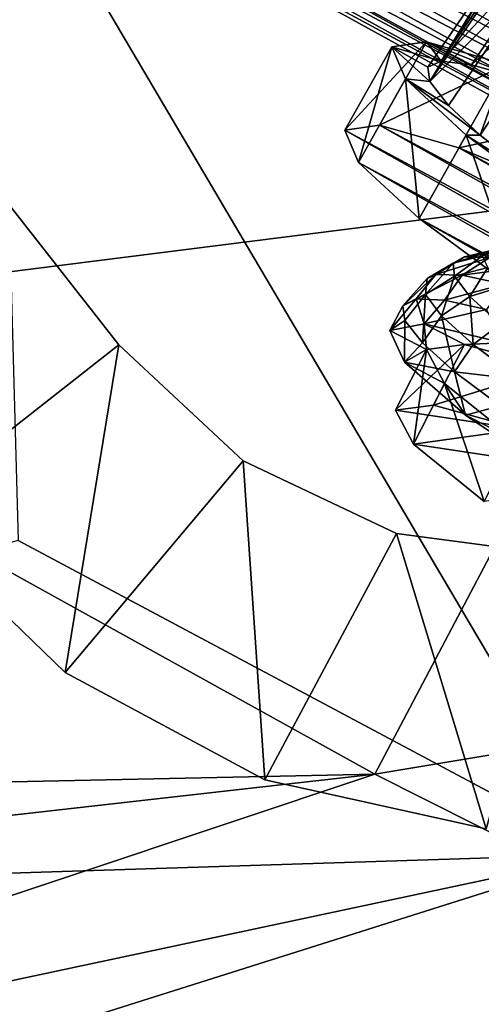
# Model space of a CAD drawing. Header units: metres. Extents: x -1501 to 0, y -1015 to 0.
# Tile 17 of 110: x -945 to -911, y -748 to -677. Entities that reach past the tile are written whole.
import ezdxf

# ---------------------------------------------------------------- set-up
doc = ezdxf.new("R2010")
doc.units = ezdxf.units.M

msp = doc.modelspace()

# ---------------------------------------------------------------- linework, layer by layer
at = {"layer": 'None'}
for points in [[(-896.670044, -688.680969, -406), (-953.535645, -657.19519, -406), (-352.068939, -612.611084, -406)], [(-890.388062, -676.905884, -398.780426), (-939.382446, -649.949219, -398.780426), (-940.496582, -651.893677, -397.307617)], [(-939.382446, -649.949219, -398.780426), (-890.388062, -676.905884, -398.780426), (-888.131348, -672.630554, -401.100159)], [(-940.496582, -651.893677, -397.307617), (-941.540649, -653.715942, -395.641296), (-891.434143, -678.887756, -397.307617)], [(-891.434143, -678.887756, -397.307617), (-890.388062, -676.905884, -398.780426), (-940.496582, -651.893677, -397.307617)], [(-941.540649, -653.715942, -395.641296), (-942.506348, -655.401306, -393.793457), (-892.41449, -680.745117, -395.641296)], [(-941.540649, -653.715942, -395.641296), (-892.41449, -680.745117, -395.641296), (-891.434143, -678.887756, -397.307617)], [(-942.506348, -655.401306, -393.793457), (-943.386475, -656.937378, -391.779236), (-893.321228, -682.462891, -393.793457)], [(-942.506348, -655.401306, -393.793457), (-893.321228, -682.462891, -393.793457), (-892.41449, -680.745117, -395.641296)], [(-943.386475, -656.937378, -391.779236), (-944.174255, -658.312378, -389.61441), (-894.147644, -684.028564, -391.779236)], [(-943.386475, -656.937378, -391.779236), (-894.147644, -684.028564, -391.779236), (-893.321228, -682.462891, -393.793457)], [(-896.670044, -688.680969, -406), (-977.723938, -698.892883, -63), (-953.535645, -657.19519, -406)], [(-894.887329, -685.429932, -389.61441), (-944.174255, -658.312378, -389.61441), (-944.862976, -659.514343, -387.314758)], [(-944.174255, -658.312378, -389.61441), (-894.887329, -685.429932, -389.61441), (-894.147644, -684.028564, -391.779236)], [(-895.533997, -686.65509, -387.314758), (-944.862976, -659.514343, -387.314758), (-945.446289, -660.532471, -384.897552)], [(-895.533997, -686.65509, -387.314758), (-894.887329, -685.429932, -389.61441), (-944.862976, -659.514343, -387.314758)], [(-896.081726, -687.692749, -384.897552), (-945.446289, -660.532471, -384.897552), (-945.920166, -661.359497, -382.385681)], [(-896.081726, -687.692749, -384.897552), (-895.533997, -686.65509, -387.314758), (-945.446289, -660.532471, -384.897552)], [(-896.526672, -688.535706, -382.385681), (-945.920166, -661.359497, -382.385681), (-946.281006, -661.989258, -379.803467)], [(-896.526672, -688.535706, -382.385681), (-896.081726, -687.692749, -384.897552), (-945.920166, -661.359497, -382.385681)], [(-946.281006, -661.989258, -379.803467), (-946.530518, -662.412903, -377.175201), (-896.865479, -689.177612, -379.803467)], [(-896.865479, -689.177612, -379.803467), (-896.526672, -688.535706, -382.385681), (-946.281006, -661.989258, -379.803467)], [(-946.530518, -662.412903, -377.175201), (-897.094727, -689.612, -377.175201), (-896.865479, -689.177612, -379.803467)], [(-946.530518, -662.412903, -377.175201), (-945.082764, -714.364563, -60), (-902.407471, -737.109253, -60)], [(-946.530518, -662.412903, -377.175201), (-902.407471, -737.109253, -60), (-897.094727, -689.612, -377.175201)], [(-919.173218, -731.311707, -63), (-977.723938, -698.892883, -63), (-896.670044, -688.680969, -406)], [(-838.549561, -717.892029, -406), (-919.173218, -731.311707, -63), (-896.670044, -688.680969, -406)], [(-919.173218, -731.311707, -63), (-1049.964355, -734.067444, -63), (-977.723938, -698.892883, -63)], [(-902.407471, -737.109253, -60), (-945.082764, -714.364563, -60), (-1044.400269, -741.640869, -60)], [(-859.335266, -761.385986, -63), (-919.173218, -731.311707, -63), (-838.549561, -717.892029, -406)], [(-919.173218, -731.311707, -63), (-1044.204346, -745.420532, -63), (-1049.964355, -734.067444, -63)], [(-1029.776001, -768.222229, -63), (-1044.204346, -745.420532, -63), (-919.173218, -731.311707, -63)], [(-859.335266, -761.385986, -63), (-1029.776001, -768.222229, -63), (-919.173218, -731.311707, -63)], [(-902.407471, -737.109253, -60), (-1044.400269, -741.640869, -60), (-1030.303833, -764.325867, -60)], [(-1022.190369, -774.941223, -60), (-902.407471, -737.109253, -60), (-1030.303833, -764.325867, -60)], [(-859.092834, -758.611267, -60), (-902.407471, -737.109253, -60), (-1022.190369, -774.941223, -60)]]:
    msp.add_3dface(points, dxfattribs=at)
at = {"layer": 'None01'}
for points in [[(-1404.711548, -104.637085, -410), (-953.507996, -712.491272, -410), (-937.769287, -700.150574, -410)], [(-937.769287, -700.150574, -410), (-937.769287, -700.150574, -430), (-1404.711548, -104.637085, -410)], [(-937.769287, -700.150574, -430), (-1404.711548, -104.637085, -430), (-1404.711548, -104.637085, -410)], [(-1404.711548, -104.637085, -430), (-937.769287, -700.150574, -430), (-953.507996, -712.491272, -430)], [(-953.507996, -712.491272, -410), (-941.671875, -723.927979, -410), (-937.769287, -700.150574, -410)], [(-953.507996, -712.491272, -430), (-937.769287, -700.150574, -430), (-941.671875, -723.927979, -430)], [(-937.769287, -700.150574, -410), (-941.671875, -723.927979, -410), (-928.753601, -708.567078, -410)], [(-937.769287, -700.150574, -430), (-928.753601, -708.567078, -430), (-941.671875, -723.927979, -430)], [(-937.769287, -700.150574, -410), (-928.753601, -708.567078, -410), (-937.769287, -700.150574, -430)], [(-928.753601, -708.567078, -410), (-928.753601, -708.567078, -430), (-937.769287, -700.150574, -430)], [(-941.671875, -723.927979, -410), (-927.173523, -731.718201, -410), (-928.753601, -708.567078, -410)], [(-941.671875, -723.927979, -430), (-928.753601, -708.567078, -430), (-927.173523, -731.718201, -430)], [(-928.753601, -708.567078, -410), (-927.173523, -731.718201, -410), (-917.602295, -713.836792, -410)], [(-928.753601, -708.567078, -410), (-917.602295, -713.836792, -410), (-928.753601, -708.567078, -430)], [(-917.602295, -713.836792, -410), (-917.602295, -713.836792, -430), (-928.753601, -708.567078, -430)], [(-928.753601, -708.567078, -430), (-917.602295, -713.836792, -430), (-927.173523, -731.718201, -430)], [(-941.671875, -723.927979, -410), (-953.507996, -712.491272, -410), (-941.671875, -723.927979, -430)], [(-953.507996, -712.491272, -410), (-953.507996, -712.491272, -430), (-941.671875, -723.927979, -430)], [(-927.173523, -731.718201, -410), (-911.103821, -735.275879, -410), (-917.602295, -713.836792, -410)], [(-927.173523, -731.718201, -430), (-917.602295, -713.836792, -430), (-911.103821, -735.275879, -430)], [(-917.602295, -713.836792, -410), (-911.103821, -735.275879, -410), (-905.375671, -715.458618, -410)], [(-917.602295, -713.836792, -410), (-905.375671, -715.458618, -410), (-917.602295, -713.836792, -430)], [(-905.375671, -715.458618, -410), (-905.375671, -715.458618, -430), (-917.602295, -713.836792, -430)], [(-917.602295, -713.836792, -430), (-905.375671, -715.458618, -430), (-911.103821, -735.275879, -430)], [(-927.173523, -731.718201, -410), (-941.671875, -723.927979, -410), (-927.173523, -731.718201, -430)], [(-941.671875, -723.927979, -410), (-941.671875, -723.927979, -430), (-927.173523, -731.718201, -430)], [(-911.103821, -735.275879, -410), (-927.173523, -731.718201, -410), (-911.103821, -735.275879, -430)], [(-927.173523, -731.718201, -410), (-927.173523, -731.718201, -430), (-911.103821, -735.275879, -430)]]:
    msp.add_3dface(points, dxfattribs=at)
at = {"layer": 'None01234'}
for points in [[(-905.675415, -670.252747, -333.188538), (-914.358826, -679.587708, -327.96347), (-907.811218, -670.012024, -326.35733)], [(-914.358826, -679.587708, -327.96347), (-908.751648, -670.423401, -319.678406), (-907.811218, -670.012024, -326.35733)], [(-914.358826, -679.587708, -327.96347), (-915.325256, -680.010437, -321.100189), (-908.751648, -670.423401, -319.678406)], [(-915.325256, -680.010437, -321.100189), (-915.186218, -681.056091, -314.236908), (-908.751648, -670.423401, -319.678406)], [(-908.751648, -670.423401, -319.678406), (-915.186218, -681.056091, -314.236908), (-908.616333, -671.440918, -312.999481)], [(-912.164124, -679.835083, -334.983215), (-914.358826, -679.587708, -327.96347), (-905.675415, -670.252747, -333.188538)], [(-902.729675, -671.08606, -339.052948), (-912.164124, -679.835083, -334.983215), (-905.675415, -670.252747, -333.188538)], [(-915.186218, -681.056091, -314.236908), (-907.304077, -673.143127, -306.168274), (-908.616333, -671.440918, -312.999481)], [(-909.137512, -680.691284, -341.008759), (-912.164124, -679.835083, -334.983215), (-902.729675, -671.08606, -339.052948)], [(-915.186218, -681.056091, -314.236908), (-913.837769, -682.805237, -307.217163), (-907.304077, -673.143127, -306.168274)], [(-913.837769, -682.805237, -307.217163), (-911.537537, -684.950562, -301.191589), (-907.304077, -673.143127, -306.168274)], [(-907.304077, -673.143127, -306.168274), (-911.537537, -684.950562, -301.191589), (-905.065308, -675.23114, -300.303864)], [(-911.537537, -684.950562, -301.191589), (-907.236267, -688.327087, -294.43042), (-905.065308, -675.23114, -300.303864)], [(-917.938904, -678.53772, -321.100189), (-915.432678, -678.177612, -333.675446), (-921.349609, -684.590759, -321.953278)], [(-915.432678, -678.177612, -333.675446), (-918.843384, -684.230652, -334.528534), (-921.349609, -684.590759, -321.953278)], [(-921.349609, -684.590759, -321.953278), (-920.359375, -686.921082, -309.378021), (-917.938904, -678.53772, -321.100189)], [(-920.359375, -686.921082, -309.378021), (-916.948669, -680.868042, -308.524933), (-917.938904, -678.53772, -321.100189)], [(-915.432678, -678.177612, -333.675446), (-909.675293, -679.822998, -345.019745), (-918.843384, -684.230652, -334.528534)], [(-915.432678, -678.177612, -333.675446), (-917.938904, -678.53772, -321.100189), (-914.358826, -679.587708, -327.96347)], [(-916.948669, -680.868042, -308.524933), (-915.186218, -681.056091, -314.236908), (-917.938904, -678.53772, -321.100189)], [(-915.186218, -681.056091, -314.236908), (-915.325256, -680.010437, -321.100189), (-917.938904, -678.53772, -321.100189)], [(-917.938904, -678.53772, -321.100189), (-915.325256, -680.010437, -321.100189), (-914.358826, -679.587708, -327.96347)], [(-909.675293, -679.822998, -345.019745), (-915.432678, -678.177612, -333.675446), (-909.137512, -680.691284, -341.008759)], [(-909.137512, -680.691284, -341.008759), (-915.432678, -678.177612, -333.675446), (-912.164124, -679.835083, -334.983215)], [(-915.432678, -678.177612, -333.675446), (-914.358826, -679.587708, -327.96347), (-912.164124, -679.835083, -334.983215)], [(-909.675293, -679.822998, -345.019745), (-913.085999, -685.875977, -345.872833), (-918.843384, -684.230652, -334.528534)], [(-909.675293, -679.822998, -345.019745), (-901.230286, -683.312683, -354.022644), (-913.085999, -685.875977, -345.872833)], [(-920.359375, -686.921082, -309.378021), (-915.969543, -690.993408, -298.033691), (-916.948669, -680.868042, -308.524933)], [(-911.537537, -684.950562, -301.191589), (-913.837769, -682.805237, -307.217163), (-916.948669, -680.868042, -308.524933)], [(-913.837769, -682.805237, -307.217163), (-915.186218, -681.056091, -314.236908), (-916.948669, -680.868042, -308.524933)], [(-916.948669, -680.868042, -308.524933), (-912.558838, -684.940369, -297.180603), (-911.537537, -684.950562, -301.191589)], [(-915.969543, -690.993408, -298.033691), (-912.558838, -684.940369, -297.180603), (-916.948669, -680.868042, -308.524933)], [(-901.230286, -683.312683, -354.022644), (-904.640991, -689.365723, -354.875732), (-913.085999, -685.875977, -345.872833)], [(-918.843384, -684.230652, -334.528534), (-850.900452, -722.514771, -334.528534), (-921.349609, -684.590759, -321.953278)], [(-913.085999, -685.875977, -345.872833), (-855.290283, -718.442383, -345.872833), (-918.843384, -684.230652, -334.528534)], [(-855.290283, -718.442383, -345.872833), (-850.900452, -722.514771, -334.528534), (-918.843384, -684.230652, -334.528534)], [(-850.900452, -722.514771, -334.528534), (-849.910217, -724.845032, -321.953278), (-921.349609, -684.590759, -321.953278)], [(-921.349609, -684.590759, -321.953278), (-849.910217, -724.845032, -321.953278), (-920.359375, -686.921082, -309.378021)], [(-915.969543, -690.993408, -298.033691), (-908.609863, -696.409241, -289.030823), (-912.558838, -684.940369, -297.180603)], [(-912.558838, -684.940369, -297.180603), (-907.236267, -688.327087, -294.43042), (-911.537537, -684.950562, -301.191589)], [(-912.558838, -684.940369, -297.180603), (-905.199158, -690.356201, -288.177734), (-907.236267, -688.327087, -294.43042)], [(-908.609863, -696.409241, -289.030823), (-905.199158, -690.356201, -288.177734), (-912.558838, -684.940369, -297.180603)], [(-904.640991, -689.365723, -354.875732), (-862.649963, -713.02655, -354.875732), (-913.085999, -685.875977, -345.872833)], [(-862.649963, -713.02655, -354.875732), (-855.290283, -718.442383, -345.872833), (-913.085999, -685.875977, -345.872833)], [(-849.910217, -724.845032, -321.953278), (-852.416443, -725.205139, -309.378021), (-920.359375, -686.921082, -309.378021)], [(-920.359375, -686.921082, -309.378021), (-852.416443, -725.205139, -309.378021), (-915.969543, -690.993408, -298.033691)], [(-852.416443, -725.205139, -309.378021), (-858.173828, -723.559814, -298.033691), (-915.969543, -690.993408, -298.033691)], [(-915.969543, -690.993408, -298.033691), (-858.173828, -723.559814, -298.033691), (-908.609863, -696.409241, -289.030823)]]:
    msp.add_3dface(points, dxfattribs=at)
at = {"layer": 'None012348'}
for points in [[(-912.672485, -693.77948, -254.132278), (-913.491821, -694.24176, -248.543808), (-910.298584, -693.230652, -253.563477)], [(-913.491821, -694.24176, -248.543808), (-911.361206, -693.69281, -248.338425), (-910.298584, -693.230652, -253.563477)], [(-912.672485, -693.77948, -254.132278), (-910.298584, -693.230652, -253.563477), (-908.567627, -693.271301, -258.931091)], [(-910.829041, -693.822815, -259.848755), (-912.672485, -693.77948, -254.132278), (-908.567627, -693.271301, -258.931091)], [(-913.389893, -695.176941, -242.955338), (-913.491821, -694.24176, -248.543808), (-915.505798, -696.510742, -243.019989)], [(-913.491821, -694.24176, -248.543808), (-915.385437, -695.350525, -248.80397), (-915.505798, -696.510742, -243.019989)], [(-914.758423, -695.054993, -254.663544), (-915.385437, -695.350525, -248.80397), (-912.672485, -693.77948, -254.132278)], [(-915.385437, -695.350525, -248.80397), (-913.491821, -694.24176, -248.543808), (-912.672485, -693.77948, -254.132278)], [(-914.758423, -695.054993, -254.663544), (-912.672485, -693.77948, -254.132278), (-910.829041, -693.822815, -259.848755)], [(-912.838013, -695.100098, -260.618713), (-914.758423, -695.054993, -254.663544), (-910.829041, -693.822815, -259.848755)], [(-911.361206, -693.69281, -248.338425), (-913.491821, -694.24176, -248.543808), (-913.389893, -695.176941, -242.955338)], [(-910.972168, -694.542786, -243.06868), (-911.361206, -693.69281, -248.338425), (-913.389893, -695.176941, -242.955338)], [(-912.838013, -695.100098, -260.618713), (-910.829041, -693.822815, -259.848755), (-907.91571, -694.449341, -265.349762)], [(-910.972168, -694.542786, -243.06868), (-913.389893, -695.176941, -242.955338), (-912.280273, -696.649658, -237.238846)], [(-909.803101, -695.752808, -266.349365), (-912.838013, -695.100098, -260.618713), (-907.91571, -694.449341, -265.349762)], [(-909.930237, -695.925659, -237.70108), (-910.972168, -694.542786, -243.06868), (-912.280273, -696.649658, -237.238846)], [(-916.189819, -696.817505, -255.514526), (-917.159241, -697.322998, -249.164444), (-914.758423, -695.054993, -254.663544)], [(-917.159241, -697.322998, -249.164444), (-915.385437, -695.350525, -248.80397), (-914.758423, -695.054993, -254.663544)], [(-915.505798, -696.510742, -243.019989), (-915.385437, -695.350525, -248.80397), (-917.159241, -697.322998, -249.164444)], [(-916.189819, -696.817505, -255.514526), (-914.758423, -695.054993, -254.663544), (-912.838013, -695.100098, -260.618713)], [(-914.133911, -696.908325, -261.620575), (-916.189819, -696.817505, -255.514526), (-912.838013, -695.100098, -260.618713)], [(-913.389893, -695.176941, -242.955338), (-915.505798, -696.510742, -243.019989), (-914.349792, -698.044983, -237.064835)], [(-912.280273, -696.649658, -237.238846), (-913.389893, -695.176941, -242.955338), (-914.349792, -698.044983, -237.064835)], [(-914.133911, -696.908325, -261.620575), (-912.838013, -695.100098, -260.618713), (-909.803101, -695.752808, -266.349365)], [(-911.070557, -697.59198, -267.247955), (-914.133911, -696.908325, -261.620575), (-909.803101, -695.752808, -266.349365)], [(-912.280273, -696.649658, -237.238846), (-910.07312, -698.651794, -231.737839), (-909.930237, -695.925659, -237.70108)], [(-915.609619, -698.644775, -260.582703), (-918.087646, -699.131348, -249.450119), (-916.189819, -696.817505, -255.514526)], [(-916.189819, -696.817505, -255.514526), (-918.087646, -699.131348, -249.450119), (-917.159241, -697.322998, -249.164444)], [(-917.159241, -697.322998, -249.164444), (-917.005005, -698.405396, -242.814362), (-915.505798, -696.510742, -243.019989)], [(-915.505798, -696.510742, -243.019989), (-917.005005, -698.405396, -242.814362), (-915.73291, -700.023071, -236.708298)], [(-914.133911, -696.908325, -261.620575), (-915.609619, -698.644775, -260.582703), (-916.189819, -696.817505, -255.514526)], [(-914.349792, -698.044983, -237.064835), (-915.505798, -696.510742, -243.019989), (-915.73291, -700.023071, -236.708298)], [(-915.609619, -698.644775, -260.582703), (-914.133911, -696.908325, -261.620575), (-911.070557, -697.59198, -267.247955)], [(-914.349792, -698.044983, -237.064835), (-912.050537, -700.130676, -231.334183), (-912.280273, -696.649658, -237.238846)], [(-912.050537, -700.130676, -231.334183), (-910.07312, -698.651794, -231.737839), (-912.280273, -696.649658, -237.238846)], [(-917.159241, -697.322998, -249.164444), (-918.087646, -699.131348, -249.450119), (-917.005005, -698.405396, -242.814362)], [(-909.903564, -700.027527, -270.372528), (-915.609619, -698.644775, -260.582703), (-911.070557, -697.59198, -267.247955)], [(-918.087646, -699.131348, -249.450119), (-917.038696, -701.428589, -238.317551), (-917.005005, -698.405396, -242.814362)], [(-917.038696, -701.428589, -238.317551), (-915.73291, -700.023071, -236.708298), (-917.005005, -698.405396, -242.814362)], [(-915.73291, -700.023071, -236.708298), (-913.391907, -702.113831, -231.080933), (-914.349792, -698.044983, -237.064835)], [(-913.391907, -702.113831, -231.080933), (-912.050537, -700.130676, -231.334183), (-914.349792, -698.044983, -237.064835)], [(-915.418762, -700.501465, -249.450119), (-918.087646, -699.131348, -249.450119), (-915.609619, -698.644775, -260.582703)], [(-917.038696, -701.428589, -238.317551), (-918.087646, -699.131348, -249.450119), (-915.418762, -700.501465, -249.450119)], [(-915.418762, -700.501465, -249.450119), (-915.609619, -698.644775, -260.582703), (-912.669556, -700.124634, -260.769379)], [(-915.609619, -698.644775, -260.582703), (-909.903564, -700.027527, -270.372528), (-912.669556, -700.124634, -260.769379)], [(-910.07312, -698.651794, -231.737839), (-912.050537, -700.130676, -231.334183), (-908.645569, -702.68689, -226.218384)], [(-913.391907, -702.113831, -231.080933), (-915.73291, -700.023071, -236.708298), (-917.038696, -701.428589, -238.317551)], [(-912.669556, -700.124634, -260.769379), (-909.903564, -700.027527, -270.372528), (-906.293457, -701.881958, -270.365387)], [(-914.930786, -704.52948, -261.46524), (-917.680054, -704.906311, -250.145996), (-912.669556, -700.124634, -260.769379)], [(-917.680054, -704.906311, -250.145996), (-915.418762, -700.501465, -249.450119), (-912.669556, -700.124634, -260.769379)], [(-915.418762, -700.501465, -249.450119), (-917.680054, -704.906311, -250.145996), (-916.38385, -707.359924, -238.826721)], [(-914.122559, -702.955078, -238.130859), (-917.038696, -701.428589, -238.317551), (-915.418762, -700.501465, -249.450119)], [(-914.122559, -702.955078, -238.130859), (-915.418762, -700.501465, -249.450119), (-916.38385, -707.359924, -238.826721)], [(-914.930786, -704.52948, -261.46524), (-912.669556, -700.124634, -260.769379), (-906.293457, -701.881958, -270.365387)], [(-908.645569, -702.68689, -226.218384), (-912.050537, -700.130676, -231.334183), (-913.391907, -702.113831, -231.080933)], [(-912.589355, -705.259277, -228.52774), (-917.038696, -701.428589, -238.317551), (-914.122559, -702.955078, -238.130859)], [(-912.589355, -705.259277, -228.52774), (-913.391907, -702.113831, -231.080933), (-917.038696, -701.428589, -238.317551)], [(-908.554749, -706.286743, -271.061249), (-914.930786, -704.52948, -261.46524), (-906.293457, -701.881958, -270.365387)], [(-908.645569, -702.68689, -226.218384), (-913.391907, -702.113831, -231.080933), (-910.072021, -704.597412, -226.148499)], [(-910.072021, -704.597412, -226.148499), (-913.391907, -702.113831, -231.080933), (-912.589355, -705.259277, -228.52774)], [(-914.122559, -702.955078, -238.130859), (-916.38385, -707.359924, -238.826721), (-911.239624, -711.516724, -229.230713)], [(-908.978333, -707.111938, -228.534851), (-912.589355, -705.259277, -228.52774), (-914.122559, -702.955078, -238.130859)], [(-908.978333, -707.111938, -228.534851), (-914.122559, -702.955078, -238.130859), (-911.239624, -711.516724, -229.230713)], [(-917.680054, -704.906311, -250.145996), (-914.930786, -704.52948, -261.46524), (-908.554749, -706.286743, -271.061249)], [(-916.38385, -707.359924, -238.826721), (-917.680054, -704.906311, -250.145996), (-908.554749, -706.286743, -271.061249)], [(-905.276306, -710.161499, -221.261459), (-910.072021, -704.597412, -226.148499), (-912.589355, -705.259277, -228.52774)], [(-905.276306, -710.161499, -221.261459), (-912.589355, -705.259277, -228.52774), (-908.978333, -707.111938, -228.534851)], [(-916.38385, -707.359924, -238.826721), (-908.554749, -706.286743, -271.061249), (-899.522461, -709.910645, -277.473114)], [(-911.239624, -711.516724, -229.230713), (-916.38385, -707.359924, -238.826721), (-899.522461, -709.910645, -277.473114)]]:
    msp.add_3dface(points, dxfattribs=at)

doc.saveas('drawing.dxf')
